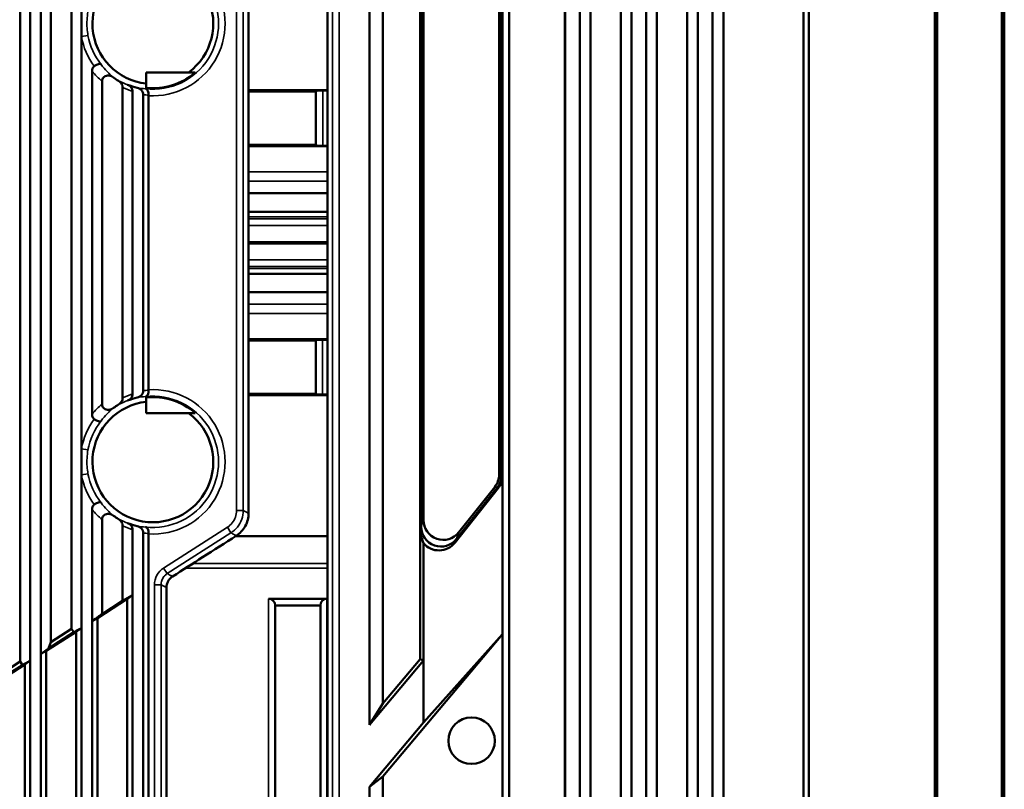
# Model space of a CAD drawing. Header units: millimetres. Extents: x 0 to 4638, y -120 to 1188.
# Tile 54 of 256: x 406 to 481, y 734 to 792. Entities that reach past the tile are written whole.
import ezdxf

# ---------------------------------------------------------------- set-up
doc = ezdxf.new("R2010")
doc.units = ezdxf.units.MM
doc.header["$LTSCALE"] = 2
doc.layers.add('Sichtbar (ISO)', color=7, linetype='Continuous', lineweight=50)
doc.layers.add('Sichtbar schmal (ISO)', color=7, linetype='Continuous', lineweight=35)

msp = doc.modelspace()

# ---------------------------------------------------------------- linework, layer by layer
at = {"layer": 'Sichtbar (ISO)'}
for p, q in [((429.5447, 912.3402), (429.5447, 633.4579)), ((448.5447, 891.3079), (448.5447, 673.5959)), ((449.353, 888.8021), (449.353, 676.1017)), ((452.4447, 888.0354), (452.4447, 676.8684)), ((451.6364, 886.8861), (451.6364, 678.0177)), ((453.5447, 887.1124), (453.5447, 677.7914)), ((475.4659, 720.751), (475.4659, 887.1945)), ((480.3234, 720.751), (480.3234, 887.1945)), ((454.353, 884.6066), (454.353, 680.2972)), ((457.4447, 883.8399), (457.4447, 681.0639)), ((456.6364, 882.6906), (456.6364, 682.2132)), ((458.5447, 882.9169), (458.5447, 681.9869)), ((459.353, 880.4111), (459.353, 684.4927)), ((475.2783, 720.0261), (475.2783, 879.37)), ((480.511, 720.0261), (480.511, 879.37)), ((465.7888, 876.9688), (465.7888, 687.9349)), ((465.3869, 875.348), (465.3869, 689.5558)), ((447.4179, 718.5229), (447.4179, 831.3808)), ((447.4447, 831.3906), (447.4447, 718.5132)), ((443.2169, 724.7772), (443.2169, 825.1265)), ((432.7169, 738.6423), (432.7169, 811.2615)), ((433.7169, 809.6529), (433.7169, 740.2509)), ((406.4133, 743.4087), (406.4133, 806.495)), ((407.1639, 806.4234), (407.1639, 743.4804)), ((407.9639, 805.9113), (407.9639, 743.9924)), ((408.7145, 744.8816), (408.7145, 805.0221)), ((410.2669, 745.8754), (410.2669, 804.0284)), ((436.5186, 796.4965), (436.5186, 753.4073)), ((436.5957, 753.5787), (436.5957, 796.325)), ((436.7686, 754.0755), (436.7686, 795.8283)), ((423.5993, 795.3314), (423.5993, 754.5723)), ((411.0175, 792.4335), (411.0175, 790.4703)), ((442.4669, 757.486), (442.4669, 792.4178)), ((442.6398, 792.478), (442.6398, 757.4258)), ((442.7169, 792.5002), (442.7169, 757.4036)), ((411.0175, 790.4703), (411.0175, 759.4335)), ((411.8175, 787.8743), (411.8175, 762.0294)), ((415.9003, 787.7753), (419.5906, 787.7753)), ((415.9003, 786.6056), (415.9003, 787.7753)), ((412.568, 762.8057), (412.568, 787.0981)), ((414.1205, 763.2627), (414.1205, 786.6411)), ((414.8711, 763.5651), (414.8711, 786.3387)), ((415.6711, 763.8031), (415.6711, 786.1007)), ((416.0752, 786.0197), (416.0752, 763.8841)), ((429.5447, 786.429), (423.5993, 786.429)), ((423.5993, 786.324), (428.6589, 786.324)), ((428.6589, 786.324), (428.6865, 786.37)), ((428.6589, 786.324), (428.6589, 782.324)), ((429.1858, 786.4115), (429.5447, 786.4115)), ((428.6589, 782.324), (423.5993, 782.324)), ((428.6589, 782.324), (428.6865, 782.278)), ((429.5447, 782.2365), (429.1858, 782.2365)), ((423.5993, 782.219), (429.5447, 782.219)), ((423.5993, 778.6777), (429.5447, 778.6777)), ((429.5447, 777.2848), (423.5993, 777.2848)), ((429.5447, 775.0019), (423.5993, 775.0019)), ((429.5447, 774.9019), (423.5993, 774.9019)), ((423.5993, 772.619), (429.5447, 772.619)), ((429.5447, 771.2261), (423.5993, 771.2261)), ((429.5447, 767.6847), (423.5993, 767.6847)), ((428.6589, 767.5797), (423.5993, 767.5797)), ((428.6589, 767.5797), (428.6707, 767.5995)), ((428.6589, 763.5797), (428.6589, 767.5797)), ((429.5447, 767.641), (429.1701, 767.641)), ((415.9003, 762.1285), (415.9003, 763.2982)), ((423.5993, 763.5797), (428.6589, 763.5797)), ((423.5993, 763.4748), (429.5447, 763.4748)), ((428.6589, 763.5797), (428.6707, 763.56)), ((429.1701, 763.5185), (429.5447, 763.5185)), ((419.5906, 762.1285), (415.9003, 762.1285)), ((411.0175, 759.4335), (411.0175, 757.4703)), ((411.0175, 757.4703), (411.0175, 745.9468)), ((442.7169, 757.4036), (442.7169, 745.4758)), ((442.3907, 756.4658), (439.154, 752.3809)), ((439.2677, 752.6485), (442.3159, 756.4955)), ((442.143, 756.5557), (439.4406, 753.1452)), ((411.8175, 754.8743), (411.8175, 746.4588)), ((412.568, 754.0981), (412.568, 746.9921)), ((414.1205, 753.6411), (414.1205, 747.9858)), ((414.8711, 748.4132), (414.8711, 753.3387)), ((436.5186, 753.4073), (436.5186, 743.5899)), ((415.6711, 753.1007), (415.6711, 678.0013)), ((416.0752, 677.8223), (416.0752, 753.0197)), ((422.6373, 752.8629), (429.5447, 752.8629)), ((436.7866, 743.4923), (436.7866, 752.3244)), ((417.4175, 667.1242), (417.4175, 748.9806)), ((414.4669, 748.1261), (412.2216, 746.6891)), ((414.8711, 748.4132), (414.1205, 747.9858)), ((414.4669, 694.1262), (414.4669, 748.1261)), ((414.8711, 748.4132), (414.8711, 693.006)), ((425.1072, 748.1414), (429.5072, 748.1414)), ((414.1205, 747.9858), (412.568, 746.9921)), ((425.6072, 747.6414), (429.0072, 747.6414)), ((425.6072, 747.6414), (425.6072, 627.7567)), ((429.0072, 632.4579), (429.0072, 747.6414)), ((412.2216, 746.6891), (411.8175, 746.4588)), ((412.2216, 694.8753), (412.2216, 746.6891)), ((411.0175, 745.9468), (411.0175, 694.8668)), ((411.8175, 746.4588), (411.8175, 694.6123)), ((408.368, 744.2228), (410.6133, 745.6598)), ((410.44, 745.6178), (408.5413, 744.4025)), ((408.7145, 744.8816), (410.2669, 745.8754)), ((410.2669, 745.8754), (410.44, 745.6178)), ((410.6133, 695.3499), (410.6133, 745.6598)), ((442.7169, 745.4758), (433.7169, 734.75)), ((436.7866, 738.8252), (442.7169, 745.4758)), ((442.7169, 745.4758), (442.7169, 725.4165)), ((408.5413, 744.4025), (408.7145, 744.8816)), ((408.368, 744.2228), (407.9639, 743.9924)), ((407.9639, 743.9924), (407.9639, 694.609)), ((408.368, 695.1792), (408.368, 744.2228)), ((404.941, 742.4663), (406.4133, 743.4087)), ((406.7598, 743.1935), (404.9595, 742.0414)), ((406.5865, 743.1512), (405.1083, 742.205)), ((406.4133, 743.4087), (406.5865, 743.1512)), ((406.7598, 694.4047), (406.7598, 743.1935)), ((407.1639, 743.4804), (407.1639, 694.1898)), ((432.7169, 738.6423), (436.7866, 743.4923)), ((436.5186, 743.5899), (433.7169, 740.2509)), ((436.7866, 743.4923), (436.5186, 743.5899)), ((436.7866, 743.4923), (436.7866, 738.8252)), ((432.7169, 738.6423), (433.7169, 740.2509)), ((432.7169, 733.9751), (436.7866, 738.8252)), ((433.7169, 734.75), (432.7169, 733.9751)), ((433.7169, 709.4591), (433.7169, 734.75)), ((432.7169, 733.9751), (432.7169, 709.8231))]:
    msp.add_line(p, q, dxfattribs=at)
msp.add_circle((440.3947, 737.4519), 1.75, dxfattribs=at)
for centre, radius, start, end in [((416.3947, 791.4519), 4.5502, 306.098443, 263.762998), ((416.3947, 791.4519), 4.8715, 264.1758, 310.999254), ((416.3947, 791.4519), 5.0286, 233.87304, 239.0708), ((416.3947, 791.4519), 4.9832, 247.583055, 256.382705), ((416.3947, 758.4519), 4.5502, 96.237002, 53.901557), ((416.3947, 758.4519), 4.9832, 103.617295, 112.416945), ((416.3947, 758.4519), 4.8715, 49.000746, 95.8242), ((416.3947, 758.4519), 5.0286, 120.9292, 126.12696), ((416.3947, 758.4519), 5.0286, 233.87304, 239.0708), ((416.3947, 758.4519), 4.9832, 247.583055, 256.382705), ((425.1072, 747.6414), 0.5, 0, 90), ((429.5072, 747.6414), 0.5, 90, 180)]:
    msp.add_arc(centre, radius, start, end, dxfattribs=at)
for centre, major_axis, ratio, start_param, end_param in [((416.2807, 786.0125), (-0.0046, 0.4225), 0.4860449, 1.467907, 1.5485837), ((429.1858, 786.3677), (0.5, 0), 0.0874887, 1.5707963, 3.0892328), ((429.1858, 782.2803), (0.5, 0), 0.0874887, 3.1939525, 4.712389), ((429.1701, 767.5972), (-0.5, 0), 0.0874887, 4.712389, 6.2308254), ((416.3811, 763.9036), (-0.0178, -0.5159), 0.5919348, 4.7705182, 4.8366333), ((429.1701, 763.5623), (-0.5, 0), 0.0874887, 0.0523599, 1.5707963), ((440.9648, 757.4874), (1.4188, -0.494), 0.9984638, 5.9486286, 6.617742), ((441.1377, 757.4272), (1.4188, -0.494), 0.9984638, 5.9486286, 6.617742), ((441.228, 757.4004), (-0.2033, -1.4866), 0.9921433, 1.033145, 1.7077383), ((438.2707, 754.0873), (0.4994, 1.4345), 0.9875344, 1.9097444, 4.3734409), ((437.7749, 752.7194), (0.8342, -1.5907), 0.5905483, 3.9862397, 4.6515563), ((438.0977, 753.5905), (0.4994, 1.4345), 0.9875344, 1.9097444, 4.3734409), ((416.2807, 753.0125), (-0.0046, 0.4225), 0.4860449, 1.467907, 1.5485837), ((437.9788, 753.2998), (-1.0685, -1.1106), 0.9676505, 6.160197, 7.9531563)]:
    msp.add_ellipse(centre, major_axis=major_axis, ratio=ratio, start_param=start_param, end_param=end_param, dxfattribs=at)
for points, knots in [([(411.8175, 787.8743), (411.8175, 787.9423), (411.829, 788.0102), (411.868, 788.1033), (411.8844, 788.1324), (411.9252, 788.187), (411.9495, 788.2116), (411.9772, 788.2326)], [0.000000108, 0.000000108, 0.000000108, 0.000000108, 0.020376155, 0.020376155, 0.030415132, 0.030415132, 0.04087767, 0.04087767, 0.04087767, 0.04087767]), ([(412.4982, 788.3726), (412.4981, 788.3727), (412.4974, 788.3734), (412.4948, 788.3761), (412.4903, 788.3805), (412.4781, 788.389), (412.4723, 788.3923), (412.4525, 788.4012), (412.4369, 788.4054), (412.3852, 788.4114), (412.344, 788.4078), (412.2499, 788.3842), (412.198, 788.3645), (412.1156, 788.3229), (412.0871, 788.3068), (412.0311, 788.2716), (412.0038, 788.2527), (411.9772, 788.2326)], [-0.0815453, -0.0815453, -0.0815453, -0.0815453, -0.081228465, -0.081228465, -0.07499451, -0.07499451, -0.070145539, -0.070145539, -0.059839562, -0.059839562, -0.040043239, -0.040043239, -0.02024134, -0.02024134, -0.010002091, -0.010002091, -0.000002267, -0.000002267, -0.000002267, -0.000002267]), ([(413.4299, 787.3902), (413.3813, 787.4257), (413.3285, 787.4557), (413.2118, 787.5045), (413.147, 787.522), (413.0176, 787.5357), (412.9531, 787.5326), (412.8345, 787.5032), (412.7812, 787.4792), (412.6928, 787.4138), (412.658, 787.3758), (412.6089, 787.2956), (412.5927, 787.2564), (412.5726, 787.177), (412.568, 787.1376), (412.568, 787.0981)], [-0.11444809, -0.11444809, -0.11444809, -0.11444809, -0.09649111, -0.09649111, -0.0766969, -0.0766969, -0.05758387, -0.05758387, -0.04008464, -0.04008464, -0.02458604, -0.02458604, -0.01185199, -0.01185199, 0, 0, 0, 0]), ([(414.1205, 786.6411), (414.1205, 786.6904), (414.1126, 786.7392), (414.0824, 786.8368), (414.0592, 786.8848), (414.002, 786.9724), (413.9682, 787.0122), (413.8938, 787.082), (413.8533, 787.1125), (413.8101, 787.1383)], [-0.061350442, -0.061350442, -0.061350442, -0.061350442, -0.046527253, -0.046527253, -0.030643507, -0.030643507, -0.015099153, -0.015099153, 0, 0, 0, 0]), ([(414.4944, 786.8452), (414.5449, 786.8244), (414.5929, 786.7976), (414.6826, 786.7318), (414.7239, 786.6924), (414.7948, 786.602), (414.8237, 786.551), (414.8613, 786.4456), (414.8711, 786.3924), (414.8711, 786.3387)], [0.000000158, 0.000000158, 0.000000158, 0.000000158, 0.016389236, 0.016389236, 0.033385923, 0.033385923, 0.050870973, 0.050870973, 0.067062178, 0.067062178, 0.067062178, 0.067062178]), ([(415.6711, 786.1007), (415.6711, 786.1593), (415.6592, 786.2171), (415.6132, 786.3302), (415.5779, 786.3837), (415.4919, 786.4755), (415.4419, 786.5138), (415.3353, 786.5731), (415.2793, 786.5947), (415.2215, 786.6088)], [-0.073367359, -0.073367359, -0.073367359, -0.073367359, -0.055687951, -0.055687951, -0.036588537, -0.036588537, -0.017860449, -0.017860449, 0, 0, 0, 0]), ([(415.8424, 786.5409), (415.843, 786.5408), (415.8435, 786.5407), (415.8752, 786.5348), (415.9053, 786.52), (415.9619, 786.4718), (415.9882, 786.4378), (416.0331, 786.3508), (416.0512, 786.2977), (416.0684, 786.2079), (416.0724, 786.177), (416.0767, 786.1152), (416.0771, 786.0846), (416.0759, 786.0537)], [-0.000352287, -0.000352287, -0.000352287, -0.000352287, 0, 0, 0.019278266, 0.019278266, 0.039164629, 0.039164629, 0.059583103, 0.059583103, 0.069522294, 0.069522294, 0.078851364, 0.078851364, 0.078851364, 0.078851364]), ([(415.2215, 763.295), (415.2791, 763.309), (415.3349, 763.3305), (415.4411, 763.3894), (415.491, 763.4275), (415.5773, 763.5192), (415.6128, 763.5727), (415.6592, 763.6863), (415.6711, 763.7442), (415.6711, 763.8031)], [-0.07303503, -0.07303503, -0.07303503, -0.07303503, -0.055322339, -0.055322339, -0.036748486, -0.036748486, -0.017664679, -0.017664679, 0, 0, 0, 0]), ([(416.0759, 763.8501), (416.0771, 763.8192), (416.0767, 763.7886), (416.0724, 763.7267), (416.0684, 763.6959), (416.0512, 763.606), (416.0331, 763.553), (415.9882, 763.4659), (415.9619, 763.432), (415.9053, 763.3838), (415.8752, 763.3689), (415.8435, 763.363), (415.843, 763.3629), (415.8424, 763.3628)], [0, 0, 0, 0, 0.009295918, 0.009295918, 0.019199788, 0.019199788, 0.0395457, 0.0395457, 0.059361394, 0.059361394, 0.078571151, 0.078571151, 0.078922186, 0.078922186, 0.078922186, 0.078922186]), ([(413.8101, 762.7654), (413.855, 762.7924), (413.8971, 762.8242), (413.9739, 762.8976), (414.0085, 762.9395), (414.0639, 763.0282), (414.0853, 763.0745), (414.1132, 763.1684), (414.1205, 763.2154), (414.1205, 763.2626)], [-0.061170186, -0.061170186, -0.061170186, -0.061170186, -0.045496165, -0.045496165, -0.029373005, -0.029373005, -0.014184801, -0.014184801, 0, 0, 0, 0]), ([(414.8711, 763.5651), (414.8711, 763.5114), (414.8614, 763.4584), (414.8239, 763.3532), (414.7951, 763.3023), (414.7244, 763.2118), (414.683, 763.1723), (414.5932, 763.1063), (414.545, 763.0794), (414.4944, 763.0585)], [0, 0, 0, 0, 0.016094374, 0.016094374, 0.03347419, 0.03347419, 0.050447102, 0.050447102, 0.066813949, 0.066813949, 0.066813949, 0.066813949]), ([(412.568, 762.8057), (412.568, 762.7663), (412.5726, 762.727), (412.5926, 762.6477), (412.6087, 762.6086), (412.6576, 762.5284), (412.6924, 762.4904), (412.7805, 762.4249), (412.8338, 762.4008), (412.9523, 762.3713), (413.0167, 762.3681), (413.1463, 762.3816), (413.2113, 762.399), (413.3282, 762.4479), (413.3812, 762.478), (413.4299, 762.5135)], [-0.11507092, -0.11507092, -0.11507092, -0.11507092, -0.10318268, -0.10318268, -0.09041164, -0.09041164, -0.07483516, -0.07483516, -0.05725236, -0.05725236, -0.03805152, -0.03805152, -0.01809903, -0.01809903, 0, 0, 0, 0]), ([(411.9772, 761.6712), (411.9496, 761.6921), (411.9253, 761.7167), (411.8846, 761.771), (411.8682, 761.8), (411.829, 761.8932), (411.8175, 761.9613), (411.8175, 762.0294)], [0.000002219, 0.000002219, 0.000002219, 0.000002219, 0.010396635, 0.010396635, 0.020371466, 0.020371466, 0.040715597, 0.040715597, 0.040715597, 0.040715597]), ([(411.9772, 761.6712), (412.0038, 761.651), (412.0311, 761.6322), (412.0871, 761.597), (412.1156, 761.5809), (412.198, 761.5393), (412.2499, 761.5196), (412.344, 761.496), (412.3852, 761.4923), (412.4369, 761.4984), (412.4525, 761.5025), (412.4723, 761.5114), (412.4781, 761.5147), (412.4903, 761.5232), (412.4948, 761.5276), (412.4974, 761.5303), (412.4981, 761.5311), (412.4982, 761.5312)], [-0.036693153, -0.036693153, -0.036693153, -0.036693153, -0.032175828, -0.032175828, -0.027550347, -0.027550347, -0.01860503, -0.01860503, -0.009662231, -0.009662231, -0.005006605, -0.005006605, -0.00281613, -0.00281613, 0, 0, 0.000143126, 0.000143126, 0.000143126, 0.000143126]), ([(411.8175, 754.8743), (411.8175, 754.9423), (411.829, 755.0102), (411.868, 755.1033), (411.8844, 755.1324), (411.9252, 755.187), (411.9495, 755.2116), (411.9772, 755.2326)], [0.000000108, 0.000000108, 0.000000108, 0.000000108, 0.020376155, 0.020376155, 0.030415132, 0.030415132, 0.04087767, 0.04087767, 0.04087767, 0.04087767]), ([(412.4982, 755.3726), (412.4981, 755.3727), (412.4974, 755.3734), (412.4948, 755.3761), (412.4903, 755.3805), (412.4781, 755.389), (412.4723, 755.3923), (412.4525, 755.4012), (412.4369, 755.4054), (412.3852, 755.4114), (412.344, 755.4078), (412.2499, 755.3842), (412.198, 755.3645), (412.1156, 755.3229), (412.0871, 755.3068), (412.0311, 755.2716), (412.0038, 755.2527), (411.9772, 755.2326)], [-0.081545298, -0.081545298, -0.081545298, -0.081545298, -0.081228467, -0.081228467, -0.07499451, -0.07499451, -0.070145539, -0.070145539, -0.059839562, -0.059839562, -0.040043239, -0.040043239, -0.02024134, -0.02024134, -0.010002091, -0.010002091, -0.000002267, -0.000002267, -0.000002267, -0.000002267]), ([(413.4299, 754.3902), (413.3813, 754.4257), (413.3285, 754.4557), (413.2118, 754.5045), (413.147, 754.522), (413.0176, 754.5357), (412.9531, 754.5326), (412.8345, 754.5032), (412.7812, 754.4792), (412.6928, 754.4138), (412.658, 754.3758), (412.6089, 754.2956), (412.5927, 754.2564), (412.5726, 754.177), (412.568, 754.1376), (412.568, 754.0981)], [-0.11444809, -0.11444809, -0.11444809, -0.11444809, -0.09649111, -0.09649111, -0.0766969, -0.0766969, -0.05758387, -0.05758387, -0.04008464, -0.04008464, -0.02458604, -0.02458604, -0.01185199, -0.01185199, 0, 0, 0, 0]), ([(414.1205, 753.6411), (414.1205, 753.6904), (414.1126, 753.7392), (414.0824, 753.8368), (414.0592, 753.8848), (414.002, 753.9724), (413.9682, 754.0122), (413.8938, 754.082), (413.8533, 754.1125), (413.8101, 754.1383)], [-0.061350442, -0.061350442, -0.061350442, -0.061350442, -0.046527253, -0.046527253, -0.030643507, -0.030643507, -0.015099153, -0.015099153, 0, 0, 0, 0]), ([(422.6765, 752.8879), (422.8152, 752.9765), (422.9423, 753.0818), (423.1716, 753.3252), (423.2719, 753.4631), (423.4351, 753.761), (423.4973, 753.9197), (423.579, 754.244), (423.5993, 754.4078), (423.5993, 754.5723)], [0, 0, 0, 0, 0.04935233, 0.04935233, 0.10030165, 0.10030165, 0.1512512, 0.1512512, 0.2006034, 0.2006034, 0.2006034, 0.2006034]), ([(414.4944, 753.8452), (414.5449, 753.8244), (414.5929, 753.7976), (414.6826, 753.7318), (414.7239, 753.6924), (414.7948, 753.602), (414.8237, 753.551), (414.8613, 753.4456), (414.8711, 753.3924), (414.8711, 753.3387)], [0.000000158, 0.000000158, 0.000000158, 0.000000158, 0.016389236, 0.016389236, 0.033385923, 0.033385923, 0.050870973, 0.050870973, 0.067062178, 0.067062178, 0.067062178, 0.067062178]), ([(415.6711, 753.1007), (415.6711, 753.1593), (415.6592, 753.2171), (415.6132, 753.3302), (415.5779, 753.3837), (415.4919, 753.4755), (415.4419, 753.5138), (415.3353, 753.5731), (415.2793, 753.5947), (415.2215, 753.6088)], [-0.073367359, -0.073367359, -0.073367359, -0.073367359, -0.055687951, -0.055687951, -0.036588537, -0.036588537, -0.017860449, -0.017860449, 0, 0, 0, 0]), ([(415.8424, 753.5409), (415.843, 753.5408), (415.8435, 753.5407), (415.8752, 753.5348), (415.9053, 753.52), (415.9619, 753.4718), (415.9882, 753.4378), (416.0331, 753.3508), (416.0512, 753.2977), (416.0684, 753.2079), (416.0724, 753.177), (416.0767, 753.1152), (416.0771, 753.0846), (416.0759, 753.0537)], [-0.000352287, -0.000352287, -0.000352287, -0.000352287, 0, 0, 0.019278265, 0.019278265, 0.039164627, 0.039164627, 0.059583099, 0.059583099, 0.069522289, 0.069522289, 0.078851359, 0.078851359, 0.078851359, 0.078851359]), ([(422.6765, 752.8879), (421.8325, 752.3487), (420.9885, 751.8095), (419.3893, 750.7878), (418.634, 750.3053), (417.8788, 749.8228)], [-0.56932327, -0.56932327, -0.56932327, -0.56932327, -0.26885396, -0.26885396, -0.000001, -0.000001, -0.000001, -0.000001]), ([(417.4175, 748.9806), (417.4175, 749.0629), (417.4276, 749.1448), (417.4684, 749.3069), (417.4996, 749.3863), (417.5812, 749.5353), (417.6313, 749.6042), (417.7459, 749.7259), (417.8095, 749.7786), (417.8788, 749.8228)], [0, 0, 0, 0, 0.02467582, 0.02467582, 0.05015036, 0.05015036, 0.07562463, 0.07562463, 0.10030062, 0.10030062, 0.10030062, 0.10030062]), ([(414.8711, 748.4132), (414.8037, 748.3654), (414.7364, 748.3175), (414.6017, 748.2218), (414.5343, 748.1739), (414.4669, 748.1261)], [0.000001, 0.000001, 0.000001, 0.000001, 0.042890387, 0.042890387, 0.085779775, 0.085779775, 0.085779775, 0.085779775]), ([(412.568, 746.9921), (412.4874, 746.9348), (412.4068, 746.8775), (412.3262, 746.8202), (412.1566, 746.6997), (411.9871, 746.5793), (411.8175, 746.4588)], [0, 0, 0, 0, 0.3222907, 0.3222907, 0.3222907, 1, 1, 1, 1]), ([(410.44, 745.6178), (410.5368, 745.6729), (410.6326, 745.7275), (410.825, 745.8371), (410.9213, 745.892), (411.0175, 745.9468)], [-0.12001472, -0.12001472, -0.12001472, -0.12001472, -0.06004174, -0.06004174, -0.00000101, -0.00000101, -0.00000101, -0.00000101]), ([(411.0175, 745.9468), (410.9501, 745.899), (410.8828, 745.8511), (410.7481, 745.7555), (410.6807, 745.7076), (410.6133, 745.6598)], [0.000001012, 0.000001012, 0.000001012, 0.000001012, 0.042887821, 0.042887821, 0.085774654, 0.085774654, 0.085774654, 0.085774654]), ([(407.1639, 743.4804), (407.0677, 743.4255), (406.9714, 743.3706), (406.7235, 743.2293), (406.6055, 743.162), (406.5865, 743.1512)], [0.000001, 0.000001, 0.000001, 0.000001, 0.06004256, 0.06004256, 0.1547095, 0.1547095, 0.1547095, 0.1547095])]:
    msp.add_open_spline(points, degree=3, knots=knots, dxfattribs=at)
for points in [[(407.9639, 743.9924), (408.1564, 744.1291), (408.3489, 744.2658), (408.5413, 744.4025)], [(406.7598, 743.1935), (406.8945, 743.2891), (407.0292, 743.3848), (407.1639, 743.4804)]]:
    msp.add_open_spline(points, degree=3, dxfattribs=at)
at = {"layer": 'Sichtbar schmal (ISO)'}
for p, q in [((429.9247, 707.2056), (429.9247, 842.6982)), ((430.4228, 842.8146), (430.4228, 707.0891)), ((422.6974, 754.7871), (422.6974, 795.1166)), ((423.1971, 795.1166), (423.1971, 754.7871)), ((411.5091, 790.56), (411.0175, 790.4703)), ((428.6865, 782.278), (428.6865, 786.37)), ((429.1858, 786.4115), (429.1858, 782.2365)), ((423.5993, 780.2919), (429.5447, 780.2919)), ((429.5447, 779.5848), (423.5993, 779.5848)), ((429.5447, 776.8927), (423.5993, 776.8927)), ((423.5993, 776.7426), (429.5447, 776.7426)), ((429.5447, 776.2445), (423.5993, 776.2445)), ((423.5993, 773.6593), (429.5447, 773.6593)), ((429.5447, 773.1612), (423.5993, 773.1612)), ((429.5447, 773.0111), (423.5993, 773.0111)), ((423.5993, 770.319), (429.5447, 770.319)), ((429.5447, 769.6118), (423.5993, 769.6118)), ((428.6707, 763.56), (428.6707, 767.5995)), ((429.1701, 767.641), (429.1701, 763.5185)), ((411.5091, 759.3437), (411.0175, 759.4335)), ((411.5091, 757.56), (411.0175, 757.4703)), ((442.6398, 757.4258), (442.4669, 757.486)), ((442.143, 756.5557), (442.3159, 756.4955)), ((423.1971, 754.7871), (422.6974, 754.7871)), ((436.7686, 754.0755), (436.5957, 753.5787)), ((417.2067, 750.453), (422.0063, 753.5244)), ((422.2756, 753.1035), (422.0063, 753.5244)), ((422.2756, 753.1035), (417.476, 750.0321)), ((439.2677, 752.6485), (439.4406, 753.1452)), ((417.476, 750.0321), (417.2067, 750.453)), ((429.5447, 750.4558), (418.8695, 750.4558)), ((419.4229, 750.8093), (429.5447, 750.8093)), ((416.5156, 677.1047), (416.5156, 749.1903)), ((417.0153, 749.1903), (416.5156, 749.1903)), ((417.0153, 749.1903), (417.0153, 666.892)), ((425.1072, 748.1414), (425.1072, 627.7567)), ((429.5072, 632.4579), (429.5072, 748.1414))]:
    msp.add_line(p, q, dxfattribs=at)
for centre, radius, start, end in [((416.3947, 791.4519), 4.9419, 263.583544, 96.416456), ((416.3947, 791.4519), 5.4416, 266.634535, 93.365465), ((416.3947, 791.4519), 5.466, 190.345467, 216.083229), ((416.3947, 791.4519), 4.9663, 190.345467, 218.318858), ((416.3947, 758.4519), 5.4416, 266.634535, 93.365465), ((416.3947, 758.4519), 4.9419, 263.583544, 96.416456), ((416.3947, 758.4519), 5.466, 143.916771, 169.654533), ((416.3947, 758.4519), 4.9663, 141.681142, 169.654533), ((416.3947, 758.4519), 5.466, 190.345467, 216.083229), ((416.3947, 758.4519), 4.9663, 190.345467, 218.318858)]:
    msp.add_arc(centre, radius, start, end, dxfattribs=at)
for centre, major_axis, ratio, start_param, end_param in [((416.3092, 791.4519), (5.7465, 0), 0.9981691, 3.8150753, 4.0034316), ((416.0458, 791.3945), (4.6149, -1.4727), 0.9922091, 4.5389387, 4.6927705), ((416.5025, 791.4519), (-5.3761, 0), 0.9981691, 1.1117757, 1.2624738), ((416.0745, 791.5242), (0.7118, 4.9379), 0.9944224, 3.1127662, 3.2387559), ((416.4996, 791.4519), (-5.4247, 0), 0.9981691, 1.4174685, 1.4926135), ((416.4996, 758.4519), (-5.4247, 0), 0.9981691, 4.7905718, 4.8657169), ((415.6954, 759.3465), (4.038, 1.6582), 0.8932171, 1.5022344, 1.672976), ((416.5025, 758.4519), (-5.3761, 0), 0.9981691, 5.0207115, 5.1714096), ((416.076, 758.349), (-0.5535, 4.9888), 0.9914055, 6.2187057, 6.3443116), ((416.3092, 758.4519), (5.7465, 0), 0.9981691, 2.2797537, 2.46811), ((416.3092, 758.4519), (5.7465, 0), 0.9981691, 3.8150753, 4.0034316), ((416.0458, 758.3945), (4.6149, -1.4727), 0.9922091, 4.5389387, 4.6927705), ((416.5025, 758.4519), (-5.3761, 0), 0.9981691, 1.1117757, 1.2624738), ((416.0745, 758.5242), (0.7118, 4.9379), 0.9944224, 3.1127662, 3.2387559), ((416.4996, 758.4519), (-5.4247, 0), 0.9981691, 1.4174685, 1.4926135)]:
    msp.add_ellipse(centre, major_axis=major_axis, ratio=ratio, start_param=start_param, end_param=end_param, dxfattribs=at)
for points, knots in [([(411.5091, 792.3437), (411.4348, 791.937), (411.4112, 791.5177), (411.4402, 791.1053), (411.4531, 790.9225), (411.4762, 790.7402), (411.5091, 790.56)], [0, 0, 0, 0, 0.6943436, 0.6943436, 0.6943436, 1, 1, 1, 1]), ([(411.5091, 759.3437), (411.4348, 758.937), (411.4112, 758.5177), (411.4402, 758.1053), (411.4531, 757.9225), (411.4762, 757.7402), (411.5091, 757.56)], [0, 0, 0, 0, 0.6943436, 0.6943436, 0.6943436, 1, 1, 1, 1]), ([(422.0063, 753.5244), (422.1432, 753.6121), (422.2673, 753.7237), (422.3689, 753.8506), (422.4737, 753.9816), (422.5573, 754.1326), (422.6129, 754.2909), (422.6684, 754.4492), (422.6974, 754.6193), (422.6974, 754.7871)], [0, 0, 0, 0, 0.3261712, 0.3261712, 0.3261712, 0.663088, 0.663088, 0.663088, 1, 1, 1, 1]), ([(423.1971, 754.7871), (423.197, 754.5634), (423.1584, 754.3366), (423.0843, 754.1255), (423.0103, 753.9144), (422.8988, 753.7132), (422.759, 753.5385), (422.6236, 753.3692), (422.4582, 753.2204), (422.2756, 753.1035)], [0, 0, 0, 0, 0.3369085, 0.3369085, 0.3369085, 0.6738333, 0.6738333, 0.6738333, 1, 1, 1, 1]), ([(422.2756, 753.1035), (422.3165, 753.0814), (422.3573, 753.0594), (422.4445, 753.0124), (422.4909, 752.9874), (422.5838, 752.9376), (422.6302, 752.9127), (422.6765, 752.8879)], [0, 0, 0, 0, 0.3051229, 0.3051229, 0.6525614, 0.6525614, 1, 1, 1, 1]), ([(417.476, 750.0321), (417.3818, 749.9718), (417.2966, 749.8944), (417.2277, 749.8064), (417.1587, 749.7183), (417.104, 749.6171), (417.0681, 749.5111), (417.0333, 749.4085), (417.0153, 749.2987), (417.0153, 749.1903)], [0, 0, 0, 0, 0.3369396, 0.3369396, 0.3369396, 0.6738479, 0.6738479, 0.6738479, 1, 1, 1, 1]), ([(417.8788, 749.8228), (417.8555, 749.8347), (417.8322, 749.8467), (417.8089, 749.8587), (417.7623, 749.8826), (417.7157, 749.9067), (417.6691, 749.9309), (417.6047, 749.9644), (417.5404, 749.9981), (417.476, 750.0321)], [0, 0, 0, 0, 0.17351874, 0.17351874, 0.17351874, 0.52055623, 0.52055623, 0.52055623, 1, 1, 1, 1])]:
    msp.add_open_spline(points, degree=3, knots=knots, dxfattribs=at)
for points in [[(412.4982, 788.3726), (412.7902, 787.9717), (413.1056, 787.6538), (413.4299, 787.3902)], [(413.4299, 762.5135), (413.1058, 762.2501), (412.7901, 761.9321), (412.4982, 761.5312)], [(412.4982, 755.3726), (412.7902, 754.9717), (413.1056, 754.6538), (413.4299, 754.3902)], [(423.5993, 754.5723), (423.4652, 754.6433), (423.3311, 754.7149), (423.1971, 754.7871)], [(416.5156, 749.1903), (416.5156, 749.6887), (416.7872, 750.1845), (417.2067, 750.453)], [(417.0153, 749.1903), (417.1494, 749.1193), (417.2834, 749.0494), (417.4175, 748.9806)]]:
    msp.add_open_spline(points, degree=3, dxfattribs=at)

doc.saveas('drawing.dxf')
